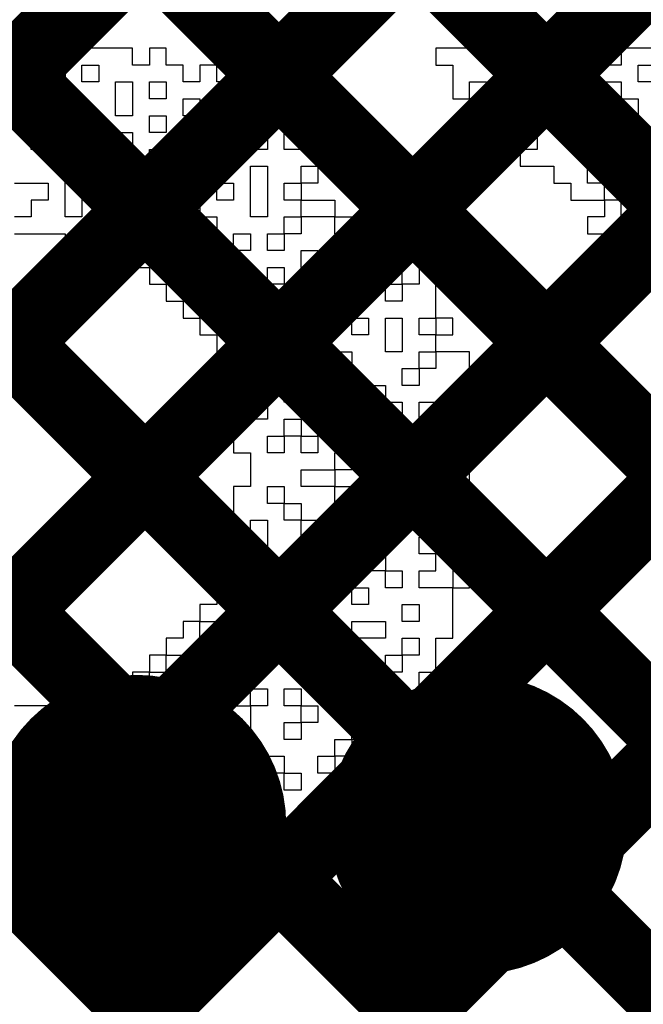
# Model space of a CAD drawing. Header units: millimetres. Extents: x 3.06 to 5.82, y 1.29 to 3.84.
# Tile 138 of 244: x 4.9506 to 5.0166, y 2.306 to 2.4101. Entities that reach past the tile are written whole.
import ezdxf

# ---------------------------------------------------------------- set-up
doc = ezdxf.new("R2010")
doc.units = ezdxf.units.MM
doc.header["$MEASUREMENT"] = 0
for name, color, linetype in [('BottomLayer', 5, 'Continuous'), ('BottomOverlay', 54, 'Continuous'), ('BottomSolder', 6, 'Continuous'), ('MultiLayer', 9, 'Continuous'), ('TopLayer', 1, 'Continuous'), ('TopSolder', 216, 'Continuous'), ('ViaHoleLayer', 16, 'Continuous')]:
    doc.layers.add(name, color=color, linetype=linetype)

msp = doc.modelspace()

# ---------------------------------------------------------------- linework, layer by layer
at = {"layer": 'BottomLayer', "const_width": 0.008}
for points in [[(4.789, 2.18685), (5.35367, 2.75152)], [(4.789, 2.21513), (5.32539, 2.75152)], [(4.789, 2.24341), (5.27927, 2.73368)], [(4.789, 2.15856), (5.355, 2.72456)], [(4.789, 2.13028), (5.35968, 2.70096)], [(4.789, 2.10199), (5.37281, 2.68581)], [(4.789, 2.62148), (5.40848, 2.002)], [(4.789, 2.5932), (5.38019, 2.002)], [(4.789, 2.07371), (5.2974, 2.58211)], [(4.789, 2.56491), (5.35191, 2.002)], [(4.789, 2.53663), (5.32363, 2.002)], [(4.789, 2.50834), (5.23034, 2.067)], [(4.789, 2.48006), (5.20562, 2.06344)]]:
    msp.add_lwpolyline(points, dxfattribs=at)
at = {"layer": 'BottomLayer', "const_width": 0.01181}
for points in [[(4.95709, 2.325, 1), (4.96891, 2.325, 1)], [(4.99309, 2.325, 1), (5.00491, 2.325, 1)]]:
    msp.add_lwpolyline(points, format="xyb", close=True, dxfattribs=at)
at = {"layer": 'BottomOverlay'}
for p, q in [((5.00354, 2.40882), (5.00354, 2.40704)), ((5.01067, 2.40882), (5.00354, 2.40882)), ((5.01067, 2.40704), (5.01067, 2.40882)), ((4.96256, 2.40704), (4.95187, 2.40704)), ((4.95187, 2.40704), (4.95187, 2.40526)), ((4.96256, 2.40526), (4.96256, 2.40704)), ((4.96613, 2.40704), (4.96435, 2.40704)), ((4.96435, 2.40704), (4.96435, 2.40526)), ((4.96613, 2.40526), (4.96613, 2.40704)), ((5.00354, 2.40704), (4.99463, 2.40704)), ((4.99463, 2.40704), (4.99463, 2.40526)), ((5.00711, 2.40526), (5.00711, 2.40704)), ((5.00711, 2.40704), (5.00889, 2.40704)), ((5.00889, 2.40704), (5.00889, 2.40526)), ((5.01245, 2.40704), (5.01067, 2.40704)), ((5.01245, 2.40526), (5.01245, 2.40704)), ((5.0178, 2.40704), (5.01423, 2.40704)), ((5.01423, 2.40704), (5.01423, 2.40526)), ((4.95187, 2.40526), (4.95009, 2.40526)), ((4.95365, 2.40348), (4.95365, 2.40526)), ((4.95365, 2.40526), (4.95544, 2.40526)), ((4.95544, 2.40526), (4.95544, 2.40348)), ((4.95722, 2.40348), (4.95722, 2.40526)), ((4.95722, 2.40526), (4.959, 2.40526)), ((4.959, 2.40526), (4.959, 2.40348)), ((4.96435, 2.40526), (4.96256, 2.40526)), ((4.96791, 2.40526), (4.96613, 2.40526)), ((4.96791, 2.40348), (4.96791, 2.40526)), ((4.97147, 2.40526), (4.96969, 2.40526)), ((4.96969, 2.40526), (4.96969, 2.40348)), ((4.97147, 2.40348), (4.97147, 2.40526)), ((4.99463, 2.40526), (4.99642, 2.40526)), ((4.99642, 2.40526), (4.99642, 2.40348)), ((5.00711, 2.40348), (5.00711, 2.40526)), ((5.00889, 2.40526), (5.00889, 2.40348)), ((5.01423, 2.40526), (5.01245, 2.40526)), ((5.01602, 2.40348), (5.01602, 2.40526)), ((5.01602, 2.40526), (5.0178, 2.40526)), ((4.95544, 2.40348), (4.95365, 2.40348)), ((4.959, 2.40348), (4.95722, 2.40348)), ((4.96078, 2.40169), (4.96078, 2.40348)), ((4.96078, 2.40348), (4.96256, 2.40348)), ((4.96256, 2.40348), (4.96256, 2.40169)), ((4.96435, 2.40169), (4.96435, 2.40348)), ((4.96435, 2.40348), (4.96613, 2.40348)), ((4.96613, 2.40348), (4.96613, 2.40169)), ((4.96969, 2.40348), (4.96791, 2.40348)), ((4.97504, 2.40348), (4.97147, 2.40348)), ((4.97504, 2.40169), (4.97504, 2.40348)), ((4.99642, 2.40348), (4.99642, 2.40169)), ((4.9982, 2.40169), (4.9982, 2.40348)), ((4.9982, 2.40348), (4.99998, 2.40348)), ((4.99998, 2.40348), (4.99998, 2.40169)), ((5.00176, 2.40169), (5.00176, 2.40348)), ((5.00176, 2.40348), (5.00354, 2.40348)), ((5.00354, 2.40348), (5.00354, 2.40169)), ((5.00889, 2.40348), (5.00711, 2.40348)), ((5.00889, 2.40169), (5.00889, 2.40348)), ((5.00889, 2.40348), (5.01067, 2.40348)), ((5.01067, 2.40348), (5.01067, 2.40169)), ((5.01245, 2.40169), (5.01245, 2.40348)), ((5.01245, 2.40348), (5.01423, 2.40348)), ((5.01423, 2.40348), (5.01423, 2.40169)), ((5.0178, 2.40348), (5.01602, 2.40348)), ((4.95009, 2.40169), (4.95187, 2.40169)), ((4.95187, 2.40169), (4.95187, 2.39991)), ((4.95365, 2.39991), (4.95365, 2.40169)), ((4.95365, 2.40169), (4.95544, 2.40169)), ((4.95544, 2.40169), (4.95544, 2.39991)), ((4.96078, 2.39991), (4.96078, 2.40169)), ((4.96256, 2.40169), (4.96256, 2.39991)), ((4.96613, 2.40169), (4.96435, 2.40169)), ((4.96791, 2.39991), (4.96791, 2.40169)), ((4.96791, 2.40169), (4.96969, 2.40169)), ((4.96969, 2.40169), (4.96969, 2.39991)), ((4.97325, 2.39991), (4.97325, 2.40169)), ((4.97325, 2.40169), (4.97504, 2.40169)), ((4.9786, 2.40169), (4.97504, 2.40169)), ((4.97504, 2.40169), (4.97504, 2.39991)), ((4.9786, 2.39991), (4.9786, 2.40169)), ((4.99642, 2.40169), (4.9982, 2.40169)), ((4.99998, 2.40169), (4.9982, 2.40169)), ((4.9982, 2.40169), (4.9982, 2.39991)), ((4.99998, 2.39991), (4.99998, 2.40169)), ((4.99998, 2.40169), (5.00176, 2.40169)), ((5.00354, 2.40169), (5.00176, 2.40169)), ((5.00176, 2.40169), (5.00176, 2.39991)), ((5.00533, 2.39991), (5.00533, 2.40169)), ((5.00533, 2.40169), (5.00711, 2.40169)), ((5.00711, 2.40169), (5.00711, 2.39991)), ((5.01067, 2.40169), (5.00889, 2.40169)), ((5.01423, 2.40169), (5.01245, 2.40169)), ((5.01423, 2.39991), (5.01423, 2.40169)), ((5.01423, 2.40169), (5.01602, 2.40169)), ((5.01602, 2.40169), (5.01602, 2.39991)), ((4.95187, 2.39991), (4.95009, 2.39991)), ((4.95544, 2.39991), (4.95365, 2.39991)), ((4.95544, 2.39813), (4.95544, 2.39991)), ((4.95544, 2.39991), (4.95722, 2.39991)), ((4.95722, 2.39991), (4.95722, 2.39813)), ((4.96256, 2.39991), (4.96078, 2.39991)), ((4.96435, 2.39813), (4.96435, 2.39991)), ((4.96435, 2.39991), (4.96613, 2.39991)), ((4.96613, 2.39991), (4.96613, 2.39813)), ((4.96969, 2.39991), (4.96791, 2.39991)), ((4.96969, 2.39813), (4.96969, 2.39991)), ((4.96969, 2.39991), (4.97147, 2.39991)), ((4.97147, 2.39991), (4.97147, 2.39813)), ((4.97325, 2.39813), (4.97325, 2.39991)), ((4.97504, 2.39991), (4.97504, 2.39813)), ((4.98038, 2.39991), (4.9786, 2.39991)), ((4.98038, 2.39813), (4.98038, 2.39991)), ((4.9982, 2.39991), (4.99998, 2.39991)), ((5.00176, 2.39991), (5.00176, 2.39813)), ((5.00354, 2.39813), (5.00354, 2.39991)), ((5.00354, 2.39991), (5.00533, 2.39991)), ((5.00711, 2.39991), (5.00533, 2.39991)), ((5.00533, 2.39991), (5.00533, 2.39813)), ((5.00889, 2.39813), (5.00889, 2.39991)), ((5.00889, 2.39991), (5.01067, 2.39991)), ((5.01067, 2.39991), (5.01067, 2.39813)), ((5.01602, 2.39991), (5.01423, 2.39991)), ((4.95187, 2.39635), (4.95187, 2.39813)), ((4.95187, 2.39813), (4.95365, 2.39813)), ((4.95365, 2.39813), (4.95365, 2.39635)), ((4.95544, 2.39635), (4.95544, 2.39813)), ((4.95722, 2.39813), (4.95722, 2.39635)), ((4.96078, 2.39635), (4.96078, 2.39813)), ((4.96078, 2.39813), (4.96256, 2.39813)), ((4.96256, 2.39813), (4.96256, 2.39635)), ((4.96613, 2.39813), (4.96435, 2.39813)), ((4.97147, 2.39813), (4.96969, 2.39813)), ((4.97504, 2.39813), (4.97325, 2.39813)), ((4.97504, 2.39635), (4.97504, 2.39813)), ((4.97504, 2.39813), (4.97682, 2.39813)), ((4.97682, 2.39813), (4.97682, 2.39635)), ((4.9786, 2.39635), (4.9786, 2.39813)), ((4.9786, 2.39813), (4.98038, 2.39813)), ((4.98216, 2.39813), (4.98038, 2.39813)), ((4.98038, 2.39813), (4.98038, 2.39635)), ((4.98216, 2.39635), (4.98216, 2.39813)), ((5.00176, 2.39813), (5.00354, 2.39813)), ((5.00533, 2.39813), (5.00533, 2.39635)), ((5.00889, 2.39635), (5.00889, 2.39813)), ((5.01067, 2.39813), (5.01067, 2.39635)), ((4.95365, 2.39635), (4.95187, 2.39635)), ((4.95722, 2.39635), (4.95544, 2.39635)), ((4.96256, 2.39635), (4.96078, 2.39635)), ((4.96435, 2.39457), (4.96435, 2.39635)), ((4.96435, 2.39635), (4.96613, 2.39635)), ((4.96613, 2.39635), (4.96613, 2.39457)), ((4.96791, 2.39457), (4.96791, 2.39635)), ((4.96791, 2.39635), (4.96969, 2.39635)), ((4.96969, 2.39635), (4.96969, 2.39457)), ((4.97147, 2.39457), (4.97147, 2.39635)), ((4.97147, 2.39635), (4.97325, 2.39635)), ((4.97325, 2.39635), (4.97325, 2.39457)), ((4.97682, 2.39635), (4.97504, 2.39635)), ((4.98038, 2.39635), (4.9786, 2.39635)), ((4.98573, 2.39635), (4.98216, 2.39635)), ((4.98573, 2.39457), (4.98573, 2.39635)), ((5.00533, 2.39635), (5.00354, 2.39635)), ((5.00354, 2.39635), (5.00354, 2.39457)), ((5.01067, 2.39635), (5.00889, 2.39635)), ((5.01423, 2.39457), (5.01423, 2.39635)), ((5.01423, 2.39635), (5.01602, 2.39635)), ((5.01602, 2.39635), (5.01602, 2.39457)), ((4.95544, 2.39279), (4.95544, 2.39457)), ((4.95544, 2.39457), (4.95722, 2.39457)), ((4.95722, 2.39457), (4.95722, 2.39279)), ((4.96078, 2.39279), (4.96078, 2.39457)), ((4.96078, 2.39457), (4.96256, 2.39457)), ((4.96256, 2.39457), (4.96256, 2.39279)), ((4.96613, 2.39457), (4.96435, 2.39457)), ((4.96613, 2.39279), (4.96613, 2.39457)), ((4.96613, 2.39457), (4.96791, 2.39457)), ((4.96969, 2.39457), (4.96791, 2.39457)), ((4.96791, 2.39457), (4.96791, 2.39279)), ((4.97325, 2.39457), (4.97147, 2.39457)), ((4.97504, 2.39279), (4.97504, 2.39457)), ((4.97504, 2.39457), (4.97682, 2.39457)), ((4.97682, 2.39457), (4.97682, 2.39279)), ((4.98038, 2.39279), (4.98038, 2.39457)), ((4.98038, 2.39457), (4.98216, 2.39457)), ((4.98216, 2.39457), (4.98216, 2.39279)), ((4.98394, 2.39279), (4.98394, 2.39457)), ((4.98394, 2.39457), (4.98573, 2.39457)), ((4.98751, 2.39457), (4.98573, 2.39457)), ((4.98573, 2.39457), (4.98573, 2.39279)), ((4.98751, 2.39279), (4.98751, 2.39457)), ((5.00354, 2.39457), (5.00711, 2.39457)), ((5.00711, 2.39457), (5.00711, 2.39279)), ((5.01067, 2.39279), (5.01067, 2.39457)), ((5.01067, 2.39457), (5.01245, 2.39457)), ((5.01245, 2.39457), (5.01245, 2.39279)), ((5.01602, 2.39457), (5.01423, 2.39457)), ((4.95009, 2.39279), (4.95365, 2.39279)), ((4.95365, 2.39279), (4.95365, 2.391)), ((4.95544, 2.391), (4.95544, 2.39279)), ((4.95722, 2.39279), (4.95722, 2.391)), ((4.96256, 2.39279), (4.96078, 2.39279)), ((4.96256, 2.391), (4.96256, 2.39279)), ((4.96256, 2.39279), (4.96435, 2.39279)), ((4.96435, 2.39279), (4.96435, 2.391)), ((4.96791, 2.39279), (4.96613, 2.39279)), ((4.97147, 2.391), (4.97147, 2.39279)), ((4.97147, 2.39279), (4.97325, 2.39279)), ((4.97325, 2.39279), (4.97325, 2.391)), ((4.97504, 2.391), (4.97504, 2.39279)), ((4.97682, 2.39279), (4.97682, 2.391)), ((4.9786, 2.391), (4.9786, 2.39279)), ((4.9786, 2.39279), (4.98038, 2.39279)), ((4.98216, 2.39279), (4.98038, 2.39279)), ((4.98038, 2.39279), (4.98038, 2.391)), ((4.98573, 2.39279), (4.98394, 2.39279)), ((4.98751, 2.391), (4.98751, 2.39279)), ((5.00711, 2.39279), (5.00889, 2.39279)), ((5.00889, 2.39279), (5.00889, 2.391)), ((5.01245, 2.39279), (5.01067, 2.39279)), ((5.01245, 2.391), (5.01245, 2.39279)), ((5.01245, 2.39279), (5.01423, 2.39279)), ((5.01423, 2.39279), (5.01423, 2.391)), ((4.95365, 2.391), (4.95187, 2.391)), ((4.95187, 2.391), (4.95187, 2.38922)), ((4.95544, 2.38922), (4.95544, 2.391)), ((4.95722, 2.391), (4.95722, 2.38922)), ((4.96435, 2.391), (4.96256, 2.391)), ((4.96435, 2.38922), (4.96435, 2.391)), ((4.96435, 2.391), (4.96613, 2.391)), ((4.96613, 2.391), (4.96613, 2.38922)), ((4.96791, 2.38922), (4.96791, 2.391)), ((4.96791, 2.391), (4.96969, 2.391)), ((4.96969, 2.391), (4.96969, 2.38922)), ((4.97325, 2.391), (4.97147, 2.391)), ((4.97504, 2.38922), (4.97504, 2.391)), ((4.97682, 2.391), (4.97682, 2.38922)), ((4.98038, 2.391), (4.9786, 2.391)), ((4.98038, 2.38922), (4.98038, 2.391)), ((4.98038, 2.391), (4.98394, 2.391)), ((4.98394, 2.391), (4.98394, 2.38922)), ((4.98929, 2.391), (4.98751, 2.391)), ((4.98929, 2.38922), (4.98929, 2.391)), ((5.00889, 2.391), (5.01245, 2.391)), ((5.01423, 2.391), (5.01245, 2.391)), ((5.01245, 2.391), (5.01245, 2.38922)), ((5.01423, 2.38922), (5.01423, 2.391)), ((5.01423, 2.391), (5.01602, 2.391)), ((5.01602, 2.391), (5.01602, 2.38922)), ((4.95187, 2.38922), (4.95009, 2.38922)), ((4.95722, 2.38922), (4.95544, 2.38922)), ((4.96078, 2.38744), (4.96078, 2.38922)), ((4.96078, 2.38922), (4.96256, 2.38922)), ((4.96256, 2.38922), (4.96256, 2.38744)), ((4.96613, 2.38922), (4.96435, 2.38922)), ((4.96969, 2.38922), (4.96791, 2.38922)), ((4.96969, 2.38744), (4.96969, 2.38922)), ((4.96969, 2.38922), (4.97147, 2.38922)), ((4.97147, 2.38922), (4.97147, 2.38744)), ((4.97682, 2.38922), (4.97504, 2.38922)), ((4.9786, 2.38744), (4.9786, 2.38922)), ((4.9786, 2.38922), (4.98038, 2.38922)), ((4.98394, 2.38922), (4.98038, 2.38922)), ((4.98038, 2.38922), (4.98038, 2.38744)), ((4.98394, 2.38744), (4.98394, 2.38922)), ((4.98394, 2.38922), (4.98573, 2.38922)), ((4.98573, 2.38922), (4.98573, 2.38744)), ((4.99107, 2.38922), (4.98929, 2.38922)), ((4.99107, 2.38744), (4.99107, 2.38922)), ((5.01245, 2.38922), (5.01067, 2.38922)), ((5.01067, 2.38922), (5.01067, 2.38744)), ((5.01602, 2.38922), (5.01423, 2.38922)), ((4.95009, 2.38744), (4.95544, 2.38744)), ((4.95544, 2.38744), (4.95544, 2.38566)), ((4.96256, 2.38744), (4.96078, 2.38744)), ((4.96256, 2.38566), (4.96256, 2.38744)), ((4.96256, 2.38744), (4.96613, 2.38744)), ((4.96613, 2.38744), (4.96613, 2.38566)), ((4.97147, 2.38744), (4.96969, 2.38744)), ((4.97325, 2.38566), (4.97325, 2.38744)), ((4.97325, 2.38744), (4.97504, 2.38744)), ((4.97504, 2.38744), (4.97504, 2.38566)), ((4.97682, 2.38566), (4.97682, 2.38744)), ((4.97682, 2.38744), (4.9786, 2.38744)), ((4.98038, 2.38744), (4.9786, 2.38744)), ((4.9786, 2.38744), (4.9786, 2.38566)), ((4.98573, 2.38744), (4.98394, 2.38744)), ((4.98929, 2.38566), (4.98929, 2.38744)), ((4.98929, 2.38744), (4.99107, 2.38744)), ((4.99285, 2.38744), (4.99107, 2.38744)), ((4.99107, 2.38744), (4.99107, 2.38566)), ((4.99285, 2.38566), (4.99285, 2.38744)), ((5.01067, 2.38744), (5.01423, 2.38744)), ((5.01423, 2.38744), (5.01423, 2.38566)), ((5.01602, 2.38566), (5.01602, 2.38744)), ((5.01602, 2.38744), (5.0178, 2.38744)), ((4.95544, 2.38566), (4.96078, 2.38566)), ((4.96078, 2.38566), (4.96078, 2.38388)), ((4.96613, 2.38566), (4.96256, 2.38566)), ((4.96613, 2.38388), (4.96613, 2.38566)), ((4.96613, 2.38566), (4.96791, 2.38566)), ((4.96791, 2.38566), (4.96791, 2.38388)), ((4.96969, 2.38388), (4.96969, 2.38566)), ((4.96969, 2.38566), (4.97147, 2.38566)), ((4.97147, 2.38566), (4.97147, 2.38388)), ((4.97504, 2.38566), (4.97325, 2.38566)), ((4.9786, 2.38566), (4.97682, 2.38566)), ((4.98038, 2.38388), (4.98038, 2.38566)), ((4.98038, 2.38566), (4.98216, 2.38566)), ((4.98216, 2.38566), (4.98216, 2.38388)), ((4.98394, 2.38388), (4.98394, 2.38566)), ((4.98394, 2.38566), (4.98573, 2.38566)), ((4.98573, 2.38566), (4.98573, 2.38388)), ((4.99107, 2.38566), (4.98929, 2.38566)), ((4.99107, 2.38388), (4.99107, 2.38566)), ((4.99107, 2.38566), (4.99285, 2.38566)), ((5.01423, 2.38566), (5.01602, 2.38566)), ((4.96078, 2.38388), (4.96435, 2.38388)), ((4.96435, 2.38388), (4.96435, 2.38209)), ((4.96791, 2.38388), (4.96613, 2.38388)), ((4.96791, 2.38209), (4.96791, 2.38388)), ((4.96791, 2.38388), (4.96969, 2.38388)), ((4.97147, 2.38388), (4.96969, 2.38388)), ((4.96969, 2.38388), (4.96969, 2.38209)), ((4.97147, 2.38209), (4.97147, 2.38388)), ((4.97147, 2.38388), (4.97504, 2.38388)), ((4.97504, 2.38388), (4.97504, 2.38209)), ((4.97682, 2.38209), (4.97682, 2.38388)), ((4.97682, 2.38388), (4.9786, 2.38388)), ((4.9786, 2.38388), (4.9786, 2.38209)), ((4.98216, 2.38388), (4.98038, 2.38388)), ((4.98216, 2.38209), (4.98216, 2.38388)), ((4.98216, 2.38388), (4.98394, 2.38388)), ((4.98573, 2.38388), (4.98394, 2.38388)), ((4.98394, 2.38388), (4.98394, 2.38209)), ((4.99107, 2.38209), (4.99107, 2.38388)), ((4.99463, 2.38388), (4.99285, 2.38388)), ((4.99285, 2.38388), (4.99285, 2.38209)), ((4.99463, 2.38209), (4.99463, 2.38388)), ((4.96435, 2.38209), (4.96613, 2.38209)), ((4.96613, 2.38209), (4.96613, 2.38031)), ((4.96969, 2.38209), (4.96791, 2.38209)), ((4.97504, 2.38209), (4.97147, 2.38209)), ((4.9786, 2.38209), (4.97682, 2.38209)), ((4.98394, 2.38209), (4.98216, 2.38209)), ((4.98394, 2.38031), (4.98394, 2.38209)), ((4.98394, 2.38209), (4.98573, 2.38209)), ((4.98573, 2.38209), (4.98573, 2.38031)), ((4.98929, 2.38031), (4.98929, 2.38209)), ((4.98929, 2.38209), (4.99107, 2.38209)), ((4.99285, 2.38209), (4.99107, 2.38209)), ((4.99107, 2.38209), (4.99107, 2.38031)), ((4.99463, 2.38031), (4.99463, 2.38209)), ((4.96613, 2.38031), (4.96791, 2.38031)), ((4.96791, 2.38031), (4.96791, 2.37853)), ((4.96969, 2.37853), (4.96969, 2.38031)), ((4.96969, 2.38031), (4.97147, 2.38031)), ((4.97147, 2.38031), (4.97147, 2.37853)), ((4.97682, 2.37853), (4.97682, 2.38031)), ((4.97682, 2.38031), (4.9786, 2.38031)), ((4.9786, 2.38031), (4.9786, 2.37853)), ((4.98038, 2.37853), (4.98038, 2.38031)), ((4.98038, 2.38031), (4.98216, 2.38031)), ((4.98216, 2.38031), (4.98216, 2.37853)), ((4.98573, 2.38031), (4.98394, 2.38031)), ((4.99107, 2.38031), (4.98929, 2.38031)), ((4.99463, 2.37853), (4.99463, 2.38031)), ((4.96791, 2.37853), (4.96969, 2.37853)), ((4.97147, 2.37853), (4.96969, 2.37853)), ((4.96969, 2.37853), (4.96969, 2.37675)), ((4.97504, 2.37675), (4.97504, 2.37853)), ((4.97504, 2.37853), (4.97682, 2.37853)), ((4.9786, 2.37853), (4.97682, 2.37853)), ((4.97682, 2.37853), (4.97682, 2.37675)), ((4.98216, 2.37853), (4.98038, 2.37853)), ((4.98573, 2.37675), (4.98573, 2.37853)), ((4.98573, 2.37853), (4.98751, 2.37853)), ((4.98751, 2.37853), (4.98751, 2.37675)), ((4.98929, 2.37675), (4.98929, 2.37853)), ((4.98929, 2.37853), (4.99107, 2.37853)), ((4.99107, 2.37853), (4.99107, 2.37675)), ((4.99285, 2.37675), (4.99285, 2.37853)), ((4.99285, 2.37853), (4.99463, 2.37853)), ((4.99642, 2.37853), (4.99463, 2.37853)), ((4.99463, 2.37853), (4.99463, 2.37675)), ((4.99642, 2.37675), (4.99642, 2.37853)), ((4.96969, 2.37675), (4.97147, 2.37675)), ((4.97147, 2.37675), (4.97147, 2.37497)), ((4.97504, 2.37497), (4.97504, 2.37675)), ((4.97682, 2.37675), (4.97682, 2.37497)), ((4.9786, 2.37497), (4.9786, 2.37675)), ((4.9786, 2.37675), (4.98038, 2.37675)), ((4.98038, 2.37675), (4.98038, 2.37497)), ((4.98751, 2.37675), (4.98573, 2.37675)), ((4.98929, 2.37497), (4.98929, 2.37675)), ((4.99107, 2.37675), (4.99107, 2.37497)), ((4.99463, 2.37675), (4.99285, 2.37675)), ((4.99463, 2.37497), (4.99463, 2.37675)), ((4.99463, 2.37675), (4.99642, 2.37675)), ((4.97147, 2.37497), (4.97147, 2.37319)), ((4.97682, 2.37497), (4.97504, 2.37497)), ((4.98038, 2.37497), (4.9786, 2.37497)), ((4.98216, 2.37319), (4.98216, 2.37497)), ((4.98216, 2.37497), (4.98573, 2.37497)), ((4.98573, 2.37497), (4.98573, 2.37319)), ((4.99107, 2.37497), (4.98929, 2.37497)), ((4.99285, 2.37319), (4.99285, 2.37497)), ((4.99285, 2.37497), (4.99463, 2.37497)), ((4.9982, 2.37497), (4.99463, 2.37497)), ((4.99463, 2.37497), (4.99463, 2.37319)), ((4.9982, 2.37319), (4.9982, 2.37497)), ((4.97147, 2.37319), (4.97147, 2.3714)), ((4.97504, 2.3714), (4.97504, 2.37319)), ((4.97504, 2.37319), (4.97682, 2.37319)), ((4.97682, 2.37319), (4.97682, 2.3714)), ((4.98573, 2.37319), (4.98216, 2.37319)), ((4.99107, 2.3714), (4.99107, 2.37319)), ((4.99107, 2.37319), (4.99285, 2.37319)), ((4.99463, 2.37319), (4.99285, 2.37319)), ((4.99285, 2.37319), (4.99285, 2.3714)), ((4.9982, 2.3714), (4.9982, 2.37319)), ((4.97147, 2.3714), (4.97325, 2.3714)), ((4.97325, 2.3714), (4.97325, 2.36962)), ((4.97504, 2.36962), (4.97504, 2.3714)), ((4.97682, 2.3714), (4.97682, 2.36962)), ((4.9786, 2.36962), (4.9786, 2.3714)), ((4.9786, 2.3714), (4.98038, 2.3714)), ((4.98038, 2.3714), (4.98038, 2.36962)), ((4.98216, 2.36962), (4.98216, 2.3714)), ((4.98216, 2.3714), (4.98573, 2.3714)), ((4.98573, 2.3714), (4.98573, 2.36962)), ((4.98751, 2.36962), (4.98751, 2.3714)), ((4.98751, 2.3714), (4.98929, 2.3714)), ((4.98929, 2.3714), (4.98929, 2.36962)), ((4.99285, 2.3714), (4.99107, 2.3714)), ((4.99642, 2.36962), (4.99642, 2.3714)), ((4.99642, 2.3714), (4.9982, 2.3714)), ((4.97325, 2.36962), (4.97325, 2.36784)), ((4.97504, 2.36784), (4.97504, 2.36962)), ((4.97682, 2.36962), (4.97682, 2.36784)), ((4.98038, 2.36962), (4.9786, 2.36962)), ((4.98573, 2.36962), (4.98216, 2.36962)), ((4.98929, 2.36962), (4.98751, 2.36962)), ((4.98929, 2.36784), (4.98929, 2.36962)), ((4.98929, 2.36962), (4.99107, 2.36962)), ((4.99107, 2.36962), (4.99107, 2.36784)), ((4.99285, 2.36784), (4.99285, 2.36962)), ((4.99285, 2.36962), (4.99463, 2.36962)), ((4.99463, 2.36962), (4.99463, 2.36784)), ((4.9982, 2.36962), (4.99642, 2.36962)), ((4.9982, 2.36784), (4.9982, 2.36962)), ((4.97325, 2.36784), (4.97325, 2.36606)), ((4.97682, 2.36784), (4.97504, 2.36784)), ((4.9786, 2.36606), (4.9786, 2.36784)), ((4.9786, 2.36784), (4.98038, 2.36784)), ((4.98038, 2.36784), (4.98038, 2.36606)), ((4.98216, 2.36606), (4.98216, 2.36784)), ((4.98216, 2.36784), (4.98394, 2.36784)), ((4.98394, 2.36784), (4.98394, 2.36606)), ((4.98573, 2.36606), (4.98573, 2.36784)), ((4.98573, 2.36784), (4.98751, 2.36784)), ((4.98751, 2.36784), (4.98751, 2.36606)), ((4.99107, 2.36784), (4.98929, 2.36784)), ((4.99463, 2.36784), (4.99285, 2.36784)), ((4.99642, 2.36606), (4.99642, 2.36784)), ((4.99642, 2.36784), (4.9982, 2.36784)), ((4.97325, 2.36606), (4.97325, 2.36428)), ((4.97682, 2.36428), (4.97682, 2.36606)), ((4.97682, 2.36606), (4.9786, 2.36606)), ((4.98038, 2.36606), (4.9786, 2.36606)), ((4.9786, 2.36606), (4.9786, 2.36428)), ((4.98038, 2.36428), (4.98038, 2.36606)), ((4.98038, 2.36606), (4.98216, 2.36606)), ((4.98394, 2.36606), (4.98216, 2.36606)), ((4.98216, 2.36606), (4.98216, 2.36428)), ((4.98751, 2.36606), (4.98573, 2.36606)), ((4.98929, 2.36428), (4.98929, 2.36606)), ((4.98929, 2.36606), (4.99107, 2.36606)), ((4.99107, 2.36606), (4.99107, 2.36428)), ((4.99998, 2.36606), (4.99642, 2.36606)), ((4.99998, 2.36428), (4.99998, 2.36606)), ((4.97325, 2.36428), (4.97504, 2.36428)), ((4.97504, 2.36428), (4.97504, 2.3625)), ((4.9786, 2.36428), (4.97682, 2.36428)), ((4.98216, 2.36428), (4.98038, 2.36428)), ((4.98394, 2.3625), (4.98394, 2.36428)), ((4.98394, 2.36428), (4.98573, 2.36428)), ((4.98573, 2.36428), (4.98573, 2.3625)), ((4.99107, 2.36428), (4.98929, 2.36428)), ((4.99107, 2.3625), (4.99107, 2.36428)), ((4.99107, 2.36428), (4.99285, 2.36428)), ((4.99285, 2.36428), (4.99285, 2.3625)), ((4.99642, 2.3625), (4.99642, 2.36428)), ((4.99642, 2.36428), (4.99998, 2.36428)), ((4.97504, 2.3625), (4.97504, 2.36071)), ((4.98038, 2.36071), (4.98038, 2.3625)), ((4.98038, 2.3625), (4.98394, 2.3625)), ((4.98573, 2.3625), (4.98394, 2.3625)), ((4.98394, 2.3625), (4.98394, 2.36071)), ((4.98751, 2.36071), (4.98751, 2.3625)), ((4.98751, 2.3625), (4.98929, 2.3625)), ((4.98929, 2.3625), (4.98929, 2.36071)), ((4.99285, 2.3625), (4.99107, 2.3625)), ((4.99463, 2.36071), (4.99463, 2.3625)), ((4.99463, 2.3625), (4.99642, 2.3625)), ((4.9982, 2.3625), (4.99642, 2.3625)), ((4.99642, 2.3625), (4.99642, 2.36071)), ((4.9982, 2.36071), (4.9982, 2.3625)), ((4.97504, 2.36071), (4.97325, 2.36071)), ((4.97325, 2.36071), (4.97325, 2.35893)), ((4.97682, 2.35893), (4.97682, 2.36071)), ((4.97682, 2.36071), (4.9786, 2.36071)), ((4.9786, 2.36071), (4.9786, 2.35893)), ((4.98394, 2.36071), (4.98038, 2.36071)), ((4.98394, 2.35893), (4.98394, 2.36071)), ((4.98394, 2.36071), (4.98573, 2.36071)), ((4.98573, 2.36071), (4.98573, 2.35893)), ((4.98929, 2.36071), (4.98751, 2.36071)), ((4.99285, 2.35893), (4.99285, 2.36071)), ((4.99285, 2.36071), (4.99463, 2.36071)), ((4.99642, 2.36071), (4.99463, 2.36071)), ((4.99463, 2.36071), (4.99463, 2.35893)), ((4.9982, 2.35893), (4.9982, 2.36071)), ((4.97325, 2.35893), (4.97325, 2.35715)), ((4.9786, 2.35893), (4.97682, 2.35893)), ((4.9786, 2.35715), (4.9786, 2.35893)), ((4.9786, 2.35893), (4.98038, 2.35893)), ((4.98038, 2.35893), (4.98038, 2.35715)), ((4.98573, 2.35893), (4.98394, 2.35893)), ((4.98751, 2.35715), (4.98751, 2.35893)), ((4.98751, 2.35893), (4.98929, 2.35893)), ((4.98929, 2.35893), (4.98929, 2.35715)), ((4.99107, 2.35715), (4.99107, 2.35893)), ((4.99107, 2.35893), (4.99285, 2.35893)), ((4.99463, 2.35893), (4.99285, 2.35893)), ((4.99285, 2.35893), (4.99285, 2.35715)), ((4.9982, 2.35715), (4.9982, 2.35893)), ((4.97325, 2.35715), (4.97325, 2.35537)), ((4.97504, 2.35537), (4.97504, 2.35715)), ((4.97504, 2.35715), (4.97682, 2.35715)), ((4.97682, 2.35715), (4.97682, 2.35537)), ((4.98038, 2.35715), (4.9786, 2.35715)), ((4.98038, 2.35537), (4.98038, 2.35715)), ((4.98038, 2.35715), (4.98216, 2.35715)), ((4.98216, 2.35715), (4.98216, 2.35537)), ((4.98394, 2.35537), (4.98394, 2.35715)), ((4.98394, 2.35715), (4.98573, 2.35715)), ((4.98573, 2.35715), (4.98573, 2.35537)), ((4.98929, 2.35715), (4.98751, 2.35715)), ((4.99285, 2.35715), (4.99107, 2.35715)), ((4.99642, 2.35537), (4.99642, 2.35715)), ((4.99642, 2.35715), (4.9982, 2.35715)), ((4.97325, 2.35537), (4.97325, 2.35359)), ((4.97504, 2.35359), (4.97504, 2.35537)), ((4.97682, 2.35537), (4.97682, 2.35359)), ((4.98216, 2.35537), (4.98038, 2.35537)), ((4.98394, 2.35359), (4.98394, 2.35537)), ((4.98573, 2.35537), (4.98573, 2.35359)), ((4.99285, 2.35359), (4.99285, 2.35537)), ((4.99285, 2.35537), (4.99463, 2.35537)), ((4.99463, 2.35537), (4.99463, 2.35359)), ((4.9982, 2.35537), (4.99642, 2.35537)), ((4.9982, 2.35359), (4.9982, 2.35537)), ((4.97325, 2.35359), (4.97325, 2.35181)), ((4.97682, 2.35359), (4.97504, 2.35359)), ((4.9786, 2.35181), (4.9786, 2.35359)), ((4.9786, 2.35359), (4.98038, 2.35359)), ((4.98038, 2.35359), (4.98038, 2.35181)), ((4.98216, 2.35181), (4.98216, 2.35359)), ((4.98216, 2.35359), (4.98394, 2.35359)), ((4.98573, 2.35359), (4.98394, 2.35359)), ((4.98394, 2.35359), (4.98394, 2.35181)), ((4.98751, 2.35181), (4.98751, 2.35359)), ((4.98751, 2.35359), (4.98929, 2.35359)), ((4.98929, 2.35359), (4.98929, 2.35181)), ((4.99463, 2.35359), (4.99285, 2.35359)), ((4.99463, 2.35181), (4.99463, 2.35359)), ((4.99463, 2.35359), (4.99642, 2.35359)), ((4.99642, 2.35359), (4.99642, 2.35181)), ((4.9982, 2.35181), (4.9982, 2.35359)), ((4.97325, 2.35181), (4.97147, 2.35181)), ((4.97147, 2.35181), (4.97147, 2.35002)), ((4.97504, 2.35002), (4.97504, 2.35181)), ((4.97504, 2.35181), (4.97682, 2.35181)), ((4.97682, 2.35181), (4.97682, 2.35002)), ((4.98038, 2.35181), (4.9786, 2.35181)), ((4.98394, 2.35181), (4.98216, 2.35181)), ((4.98929, 2.35181), (4.98751, 2.35181)), ((4.98929, 2.35002), (4.98929, 2.35181)), ((4.98929, 2.35181), (4.99107, 2.35181)), ((4.99107, 2.35181), (4.99107, 2.35002)), ((4.99285, 2.35002), (4.99285, 2.35181)), ((4.99285, 2.35181), (4.99463, 2.35181)), ((4.99642, 2.35181), (4.99642, 2.35002)), ((4.9982, 2.35002), (4.9982, 2.35181)), ((4.97147, 2.35002), (4.97147, 2.34824)), ((4.97682, 2.35002), (4.97504, 2.35002)), ((4.97682, 2.34824), (4.97682, 2.35002)), ((4.97682, 2.35002), (4.9786, 2.35002)), ((4.9786, 2.35002), (4.9786, 2.34824)), ((4.98216, 2.34824), (4.98216, 2.35002)), ((4.98216, 2.35002), (4.98394, 2.35002)), ((4.98394, 2.35002), (4.98394, 2.34824)), ((4.98573, 2.34824), (4.98573, 2.35002)), ((4.98573, 2.35002), (4.98751, 2.35002)), ((4.98751, 2.35002), (4.98751, 2.34824)), ((4.99107, 2.35002), (4.98929, 2.35002)), ((4.99642, 2.35002), (4.99285, 2.35002)), ((4.99642, 2.34824), (4.99642, 2.35002)), ((4.99642, 2.35002), (4.9982, 2.35002)), ((4.97147, 2.34824), (4.96969, 2.34824)), ((4.96969, 2.34824), (4.96969, 2.34646)), ((4.97325, 2.34646), (4.97325, 2.34824)), ((4.97325, 2.34824), (4.97504, 2.34824)), ((4.97504, 2.34824), (4.97504, 2.34646)), ((4.9786, 2.34824), (4.97682, 2.34824)), ((4.9786, 2.34646), (4.9786, 2.34824)), ((4.9786, 2.34824), (4.98038, 2.34824)), ((4.98038, 2.34824), (4.98038, 2.34646)), ((4.98394, 2.34824), (4.98216, 2.34824)), ((4.98751, 2.34824), (4.98573, 2.34824)), ((4.99107, 2.34646), (4.99107, 2.34824)), ((4.99107, 2.34824), (4.99285, 2.34824)), ((4.99285, 2.34824), (4.99285, 2.34646)), ((4.99642, 2.34646), (4.99642, 2.34824)), ((4.96969, 2.34646), (4.96791, 2.34646)), ((4.96791, 2.34646), (4.96791, 2.34468)), ((4.96969, 2.34468), (4.96969, 2.34646)), ((4.96969, 2.34646), (4.97147, 2.34646)), ((4.97147, 2.34646), (4.97147, 2.34468)), ((4.97504, 2.34646), (4.97325, 2.34646)), ((4.9786, 2.34468), (4.9786, 2.34646)), ((4.98038, 2.34646), (4.98394, 2.34646)), ((4.98394, 2.34646), (4.98394, 2.34468)), ((4.98573, 2.34468), (4.98573, 2.34646)), ((4.98573, 2.34646), (4.98929, 2.34646)), ((4.98929, 2.34646), (4.98929, 2.34468)), ((4.99285, 2.34646), (4.99107, 2.34646)), ((4.99642, 2.34468), (4.99642, 2.34646)), ((4.96791, 2.34468), (4.96613, 2.34468)), ((4.96613, 2.34468), (4.96613, 2.3429)), ((4.97147, 2.34468), (4.96969, 2.34468)), ((4.97325, 2.3429), (4.97325, 2.34468)), ((4.97325, 2.34468), (4.97504, 2.34468)), ((4.97504, 2.34468), (4.97504, 2.3429)), ((4.97682, 2.3429), (4.97682, 2.34468)), ((4.97682, 2.34468), (4.9786, 2.34468)), ((4.98394, 2.34468), (4.9786, 2.34468)), ((4.9786, 2.34468), (4.9786, 2.3429)), ((4.98929, 2.34468), (4.98573, 2.34468)), ((4.99107, 2.3429), (4.99107, 2.34468)), ((4.99107, 2.34468), (4.99285, 2.34468)), ((4.99285, 2.34468), (4.99285, 2.3429)), ((4.99463, 2.3429), (4.99463, 2.34468)), ((4.99463, 2.34468), (4.99642, 2.34468)), ((4.96613, 2.3429), (4.96435, 2.3429)), ((4.96435, 2.3429), (4.96435, 2.34111)), ((4.96613, 2.34111), (4.96613, 2.3429)), ((4.96613, 2.3429), (4.96791, 2.3429)), ((4.96791, 2.3429), (4.96791, 2.34111)), ((4.96969, 2.34111), (4.96969, 2.3429)), ((4.96969, 2.3429), (4.97147, 2.3429)), ((4.97147, 2.3429), (4.97147, 2.34111)), ((4.97504, 2.3429), (4.97325, 2.3429)), ((4.9786, 2.3429), (4.97682, 2.3429)), ((4.98038, 2.34111), (4.98038, 2.3429)), ((4.98038, 2.3429), (4.98216, 2.3429)), ((4.98216, 2.3429), (4.98216, 2.34111)), ((4.98573, 2.34111), (4.98573, 2.3429)), ((4.98573, 2.3429), (4.98751, 2.3429)), ((4.98751, 2.3429), (4.98751, 2.34111)), ((4.98929, 2.34111), (4.98929, 2.3429)), ((4.98929, 2.3429), (4.99107, 2.3429)), ((4.99285, 2.3429), (4.99107, 2.3429)), ((4.99107, 2.3429), (4.99107, 2.34111)), ((4.99463, 2.34111), (4.99463, 2.3429)), ((4.96435, 2.34111), (4.96256, 2.34111)), ((4.96256, 2.34111), (4.96256, 2.33933)), ((4.96435, 2.33933), (4.96435, 2.34111)), ((4.96435, 2.34111), (4.96613, 2.34111)), ((4.96791, 2.34111), (4.96613, 2.34111)), ((4.96613, 2.34111), (4.96613, 2.33933)), ((4.97147, 2.34111), (4.96969, 2.34111)), ((4.98216, 2.34111), (4.98038, 2.34111)), ((4.98216, 2.33933), (4.98216, 2.34111)), ((4.98216, 2.34111), (4.98394, 2.34111)), ((4.98394, 2.34111), (4.98394, 2.33933)), ((4.98751, 2.34111), (4.98573, 2.34111)), ((4.98751, 2.33933), (4.98751, 2.34111)), ((4.98751, 2.34111), (4.98929, 2.34111)), ((4.99107, 2.34111), (4.98929, 2.34111)), ((4.98929, 2.34111), (4.98929, 2.33933)), ((4.99285, 2.33933), (4.99285, 2.34111)), ((4.99285, 2.34111), (4.99463, 2.34111)), ((4.959, 2.33933), (4.95722, 2.33933)), ((4.95722, 2.33933), (4.95722, 2.33755)), ((4.959, 2.33755), (4.959, 2.33933)), ((4.96256, 2.33933), (4.96078, 2.33933)), ((4.96078, 2.33933), (4.96078, 2.33755)), ((4.96613, 2.33933), (4.96435, 2.33933)), ((4.96613, 2.33755), (4.96613, 2.33933)), ((4.96613, 2.33933), (4.96791, 2.33933)), ((4.96791, 2.33933), (4.96791, 2.33755)), ((4.96969, 2.33755), (4.96969, 2.33933)), ((4.96969, 2.33933), (4.97147, 2.33933)), ((4.97147, 2.33933), (4.97147, 2.33755)), ((4.97504, 2.33755), (4.97504, 2.33933)), ((4.97504, 2.33933), (4.97682, 2.33933)), ((4.97682, 2.33933), (4.97682, 2.33755)), ((4.9786, 2.33755), (4.9786, 2.33933)), ((4.9786, 2.33933), (4.98038, 2.33933)), ((4.98038, 2.33933), (4.98038, 2.33755)), ((4.98394, 2.33933), (4.98216, 2.33933)), ((4.98394, 2.33755), (4.98394, 2.33933)), ((4.98394, 2.33933), (4.98573, 2.33933)), ((4.98573, 2.33933), (4.98573, 2.33755)), ((4.98929, 2.33933), (4.98751, 2.33933)), ((4.99285, 2.33755), (4.99285, 2.33933)), ((4.95722, 2.33755), (4.95009, 2.33755)), ((4.96078, 2.33755), (4.959, 2.33755)), ((4.96256, 2.33577), (4.96256, 2.33755)), ((4.96256, 2.33755), (4.96613, 2.33755)), ((4.96791, 2.33755), (4.96613, 2.33755)), ((4.96613, 2.33755), (4.96613, 2.33577)), ((4.97147, 2.33755), (4.96969, 2.33755)), ((4.97147, 2.33577), (4.97147, 2.33755)), ((4.97147, 2.33755), (4.97504, 2.33755)), ((4.97682, 2.33755), (4.97504, 2.33755)), ((4.97504, 2.33755), (4.97504, 2.33577)), ((4.98038, 2.33755), (4.9786, 2.33755)), ((4.98038, 2.33577), (4.98038, 2.33755)), ((4.98038, 2.33755), (4.98216, 2.33755)), ((4.98216, 2.33755), (4.98216, 2.33577)), ((4.98573, 2.33755), (4.98394, 2.33755)), ((4.98751, 2.33577), (4.98751, 2.33755)), ((4.98751, 2.33755), (4.98929, 2.33755)), ((4.98929, 2.33755), (4.98929, 2.33577)), ((4.99107, 2.33577), (4.99107, 2.33755)), ((4.99107, 2.33755), (4.99285, 2.33755)), ((4.95544, 2.33399), (4.95544, 2.33577)), ((4.95544, 2.33577), (4.959, 2.33577)), ((4.959, 2.33577), (4.959, 2.33399)), ((4.96613, 2.33577), (4.96256, 2.33577)), ((4.96613, 2.33399), (4.96613, 2.33577)), ((4.96613, 2.33577), (4.96791, 2.33577)), ((4.96791, 2.33577), (4.96791, 2.33399)), ((4.97325, 2.33577), (4.97147, 2.33577)), ((4.97325, 2.33399), (4.97325, 2.33577)), ((4.97504, 2.33577), (4.97504, 2.33399)), ((4.9786, 2.33399), (4.9786, 2.33577)), ((4.9786, 2.33577), (4.98038, 2.33577)), ((4.98216, 2.33577), (4.98038, 2.33577)), ((4.98038, 2.33577), (4.98038, 2.33399)), ((4.98573, 2.33399), (4.98573, 2.33577)), ((4.98573, 2.33577), (4.98751, 2.33577)), ((4.98929, 2.33577), (4.98751, 2.33577)), ((4.98751, 2.33577), (4.98751, 2.33399)), ((4.99107, 2.33399), (4.99107, 2.33577)), ((4.95544, 2.33221), (4.95544, 2.33399)), ((4.959, 2.33399), (4.95722, 2.33399)), ((4.95722, 2.33399), (4.95722, 2.33221)), ((4.96078, 2.33221), (4.96078, 2.33399)), ((4.96078, 2.33399), (4.96256, 2.33399)), ((4.96256, 2.33399), (4.96256, 2.33221)), ((4.96435, 2.33221), (4.96435, 2.33399)), ((4.96435, 2.33399), (4.96613, 2.33399)), ((4.96791, 2.33399), (4.96613, 2.33399)), ((4.96613, 2.33399), (4.96613, 2.33221)), ((4.97504, 2.33399), (4.97325, 2.33399)), ((4.98038, 2.33399), (4.9786, 2.33399)), ((4.98394, 2.33221), (4.98394, 2.33399)), ((4.98394, 2.33399), (4.98573, 2.33399)), ((4.98751, 2.33399), (4.98573, 2.33399)), ((4.98573, 2.33399), (4.98573, 2.33221)), ((4.98929, 2.33221), (4.98929, 2.33399)), ((4.98929, 2.33399), (4.99107, 2.33399)), ((4.95365, 2.33042), (4.95365, 2.33221)), ((4.95365, 2.33221), (4.95544, 2.33221)), ((4.95722, 2.33221), (4.95544, 2.33221)), ((4.95544, 2.33221), (4.95544, 2.33042)), ((4.96256, 2.33221), (4.96078, 2.33221)), ((4.96613, 2.33221), (4.96435, 2.33221)), ((4.96791, 2.33042), (4.96791, 2.33221)), ((4.96791, 2.33221), (4.96969, 2.33221)), ((4.96969, 2.33221), (4.96969, 2.33042)), ((4.97147, 2.33042), (4.97147, 2.33221)), ((4.97147, 2.33221), (4.97504, 2.33221)), ((4.97504, 2.33221), (4.97504, 2.33042)), ((4.97682, 2.33042), (4.97682, 2.33221)), ((4.97682, 2.33221), (4.9786, 2.33221)), ((4.9786, 2.33221), (4.9786, 2.33042)), ((4.98216, 2.33042), (4.98216, 2.33221)), ((4.98216, 2.33221), (4.98394, 2.33221)), ((4.98573, 2.33221), (4.98394, 2.33221)), ((4.98394, 2.33221), (4.98394, 2.33042)), ((4.98751, 2.33042), (4.98751, 2.33221)), ((4.98751, 2.33221), (4.98929, 2.33221)), ((4.95544, 2.33042), (4.95365, 2.33042)), ((4.95722, 2.32864), (4.95722, 2.33042)), ((4.95722, 2.33042), (4.959, 2.33042)), ((4.959, 2.33042), (4.959, 2.32864)), ((4.96078, 2.32864), (4.96078, 2.33042)), ((4.96078, 2.33042), (4.96435, 2.33042)), ((4.96435, 2.33042), (4.96435, 2.32864)), ((4.96613, 2.32864), (4.96613, 2.33042)), ((4.96613, 2.33042), (4.96791, 2.33042)), ((4.96969, 2.33042), (4.96791, 2.33042)), ((4.96791, 2.33042), (4.96791, 2.32864)), ((4.97504, 2.33042), (4.97147, 2.33042)), ((4.9786, 2.33042), (4.97682, 2.33042)), ((4.9786, 2.32864), (4.9786, 2.33042)), ((4.9786, 2.33042), (4.98038, 2.33042)), ((4.98038, 2.33042), (4.98038, 2.32864)), ((4.98394, 2.33042), (4.98216, 2.33042)), ((4.98573, 2.32864), (4.98573, 2.33042)), ((4.98573, 2.33042), (4.98751, 2.33042)), ((4.95365, 2.32686), (4.95365, 2.32864)), ((4.95365, 2.32864), (4.95544, 2.32864)), ((4.95544, 2.32864), (4.95544, 2.32686)), ((4.959, 2.32864), (4.95722, 2.32864)), ((4.96435, 2.32864), (4.96078, 2.32864)), ((4.96791, 2.32864), (4.96613, 2.32864)), ((4.97147, 2.32686), (4.97147, 2.32864)), ((4.97147, 2.32864), (4.97504, 2.32864)), ((4.97504, 2.32864), (4.97504, 2.32686)), ((4.98038, 2.32864), (4.9786, 2.32864)), ((4.98216, 2.32686), (4.98216, 2.32864)), ((4.98216, 2.32864), (4.98573, 2.32864)), ((4.95365, 2.32508), (4.95365, 2.32686)), ((4.95544, 2.32686), (4.95544, 2.32508)), ((4.95722, 2.32508), (4.95722, 2.32686)), ((4.95722, 2.32686), (4.959, 2.32686)), ((4.959, 2.32686), (4.959, 2.32508)), ((4.96435, 2.32508), (4.96435, 2.32686)), ((4.96435, 2.32686), (4.96613, 2.32686)), ((4.96613, 2.32686), (4.96613, 2.32508)), ((4.97325, 2.32686), (4.97147, 2.32686)), ((4.97325, 2.32508), (4.97325, 2.32686)), ((4.97504, 2.32686), (4.97504, 2.32508)), ((4.98216, 2.32508), (4.98216, 2.32686)), ((4.95365, 2.3233), (4.95365, 2.32508)), ((4.95544, 2.32508), (4.95544, 2.3233)), ((4.959, 2.32508), (4.95722, 2.32508)), ((4.959, 2.3233), (4.959, 2.32508)), ((4.959, 2.32508), (4.96078, 2.32508)), ((4.96078, 2.32508), (4.96078, 2.3233)), ((4.96613, 2.32508), (4.96435, 2.32508)), ((4.96791, 2.3233), (4.96791, 2.32508)), ((4.96791, 2.32508), (4.96969, 2.32508)), ((4.96969, 2.32508), (4.96969, 2.3233)), ((4.97147, 2.3233), (4.97147, 2.32508)), ((4.97147, 2.32508), (4.97325, 2.32508)), ((4.97504, 2.32508), (4.97325, 2.32508)), ((4.97325, 2.32508), (4.97325, 2.3233)), ((4.9786, 2.3233), (4.9786, 2.32508)), ((4.9786, 2.32508), (4.98216, 2.32508)), ((4.95544, 2.3233), (4.95365, 2.3233)), ((4.96078, 2.3233), (4.959, 2.3233)), ((4.96078, 2.32152), (4.96078, 2.3233)), ((4.96078, 2.3233), (4.96256, 2.3233)), ((4.96256, 2.3233), (4.96256, 2.32152)), ((4.96435, 2.32152), (4.96435, 2.3233)), ((4.96435, 2.3233), (4.96613, 2.3233)), ((4.96613, 2.3233), (4.96613, 2.32152)), ((4.96791, 2.32152), (4.96791, 2.3233)), ((4.96969, 2.3233), (4.96969, 2.32152)), ((4.97325, 2.3233), (4.97147, 2.3233)), ((4.97504, 2.32152), (4.97504, 2.3233)), ((4.97504, 2.3233), (4.9786, 2.3233)), ((4.95365, 2.31973), (4.95365, 2.32152)), ((4.95365, 2.32152), (4.95544, 2.32152)), ((4.95544, 2.32152), (4.95544, 2.31973)), ((4.95722, 2.31973), (4.95722, 2.32152)), ((4.95722, 2.32152), (4.959, 2.32152)), ((4.959, 2.32152), (4.959, 2.31973)), ((4.96256, 2.32152), (4.96078, 2.32152)), ((4.96613, 2.32152), (4.96435, 2.32152)), ((4.96969, 2.32152), (4.96791, 2.32152)), ((4.97147, 2.31973), (4.97147, 2.32152)), ((4.97147, 2.32152), (4.97504, 2.32152)), ((4.95544, 2.31973), (4.95365, 2.31973)), ((4.959, 2.31973), (4.95722, 2.31973)), ((4.96791, 2.31795), (4.96791, 2.31973)), ((4.96791, 2.31973), (4.97147, 2.31973)), ((4.95009, 2.31795), (4.95365, 2.31795)), ((4.95365, 2.31795), (4.95365, 2.31617)), ((4.95544, 2.31617), (4.95544, 2.31795)), ((4.95544, 2.31795), (4.95722, 2.31795)), ((4.95722, 2.31795), (4.95722, 2.31617)), ((4.959, 2.31617), (4.959, 2.31795)), ((4.959, 2.31795), (4.96791, 2.31795)), ((4.95365, 2.31617), (4.95544, 2.31617)), ((4.95722, 2.31617), (4.959, 2.31617))]:
    msp.add_line(p, q, dxfattribs=at)
at = {"layer": 'BottomSolder', "const_width": 0.01581}
for points in [[(4.95509, 2.325, 1), (4.97091, 2.325, 1)], [(4.99109, 2.325, 1), (5.00691, 2.325, 1)]]:
    msp.add_lwpolyline(points, format="xyb", close=True, dxfattribs=at)
at = {"layer": 'MultiLayer', "const_width": 0.01181}
for points in [[(4.95709, 2.325, 1), (4.96891, 2.325, 1)], [(4.99309, 2.325, 1), (5.00491, 2.325, 1)]]:
    msp.add_lwpolyline(points, format="xyb", close=True, dxfattribs=at)
at = {"layer": 'TopLayer', "const_width": 0.008}
for points in [[(4.57627, 2.03069), (4.98559, 2.44)], [(4.59587, 2.022), (5.01387, 2.44)], [(4.62415, 2.022), (5.04215, 2.44)], [(4.64578, 2.01534), (5.07044, 2.44)], [(4.65992, 2.0012), (5.09872, 2.44)], [(4.67082, 1.98381), (5.12701, 2.44)], [(4.671, 1.95571), (5.15529, 2.44)], [(4.82906, 2.44), (5.13606, 2.133)], [(4.85734, 2.44), (5.16434, 2.133)], [(4.88563, 2.44), (5.19263, 2.133)], [(4.91391, 2.44), (5.22091, 2.133)], [(4.94219, 2.44), (5.2492, 2.133)], [(4.97048, 2.44), (5.27748, 2.133)]]:
    msp.add_lwpolyline(points, dxfattribs=at)
at = {"layer": 'TopLayer', "const_width": 0.01181}
for points in [[(4.95709, 2.325, 1), (4.96891, 2.325, 1)], [(4.99309, 2.325, 1), (5.00491, 2.325, 1)]]:
    msp.add_lwpolyline(points, format="xyb", close=True, dxfattribs=at)
at = {"layer": 'TopSolder', "const_width": 0.01581}
for points in [[(4.95509, 2.325, 1), (4.97091, 2.325, 1)], [(4.99109, 2.325, 1), (5.00691, 2.325, 1)]]:
    msp.add_lwpolyline(points, format="xyb", close=True, dxfattribs=at)
at = {"layer": 'ViaHoleLayer', "const_width": 0.00787}
for points in [[(4.95906, 2.325, 1), (4.96694, 2.325, 1)], [(4.99506, 2.325, 1), (5.00294, 2.325, 1)]]:
    msp.add_lwpolyline(points, format="xyb", close=True, dxfattribs=at)

doc.saveas('drawing.dxf')
